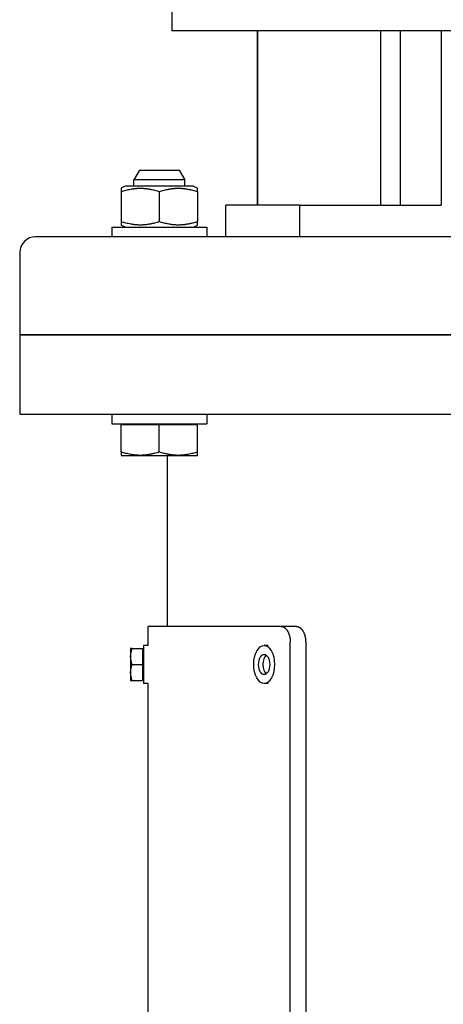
# Model space of a CAD drawing. Extents: x -89225 to 110569, y 13360 to 87647.
# Tile 39 of 256: x 6770 to 6903, y 31708 to 32018. Entities that reach past the tile are written whole.
import ezdxf

# ---------------------------------------------------------------- set-up
doc = ezdxf.new("R2010")
doc.units = 0
doc.layers.add('INSTALLATIE', color=6, linetype='Continuous')

msp = doc.modelspace()

# ---------------------------------------------------------------- linework, layer by layer
at = {"layer": 'INSTALLATIE'}
for p, q in [((6817.7, 32250.84), (6817.7, 32014.84)), ((7326.7, 32014.84), (6817.7, 32014.84)), ((6844.69, 32014.84), (6844.69, 31959.84)), ((6844.69, 31959.84), (6844.69, 32014.84)), ((6883.49, 32014.84), (6883.49, 31959.84)), ((6889.7, 32014.84), (6889.7, 31959.84)), ((6902.62, 32014.84), (6902.62, 31959.84)), ((6807.47, 31970.84), (6805.73, 31967.84)), ((6807.47, 31970.84), (6820, 31970.84)), ((6820, 31970.84), (6821.73, 31967.84)), ((6821.73, 31967.84), (6805.73, 31967.84)), ((6805.73, 31965.84), (6805.73, 31967.84)), ((6821.73, 31965.84), (6821.73, 31967.84)), ((6802.93, 31965.84), (6801.73, 31965.15)), ((6801.73, 31965.15), (6801.73, 31964.08)), ((6801.73, 31964.08), (6801.73, 31954.61)), ((6824.53, 31965.84), (6802.93, 31965.84)), ((6813.73, 31964.08), (6813.73, 31954.61)), ((6824.53, 31965.84), (6825.73, 31965.15)), ((6825.73, 31964.08), (6825.73, 31965.15)), ((6825.73, 31964.08), (6825.73, 31954.61)), ((6858.01, 31959.84), (6834.7, 31959.84)), ((6834.7, 31949.84), (6834.7, 31959.84)), ((6858.01, 31949.84), (6858.01, 31959.84)), ((6858.01, 31959.84), (6902.62, 31959.84)), ((6801.73, 31954.61), (6801.73, 31953.54)), ((6825.73, 31953.54), (6825.73, 31954.61)), ((6798.73, 31952.84), (6828.73, 31952.84)), ((6798.73, 31952.84), (6798.73, 31949.84)), ((6802.93, 31952.84), (6801.73, 31953.54)), ((6824.53, 31952.84), (6825.73, 31953.54)), ((6828.73, 31952.84), (6828.73, 31949.84)), ((7314.7, 31949.84), (6774.7, 31949.84)), ((6769.7, 31944.84), (6769.7, 31918.84)), ((6769.7, 31918.84), (7319.7, 31918.84)), ((6769.7, 31918.84), (6769.7, 31893.84)), ((7319.7, 31918.84), (6769.7, 31918.84)), ((6769.7, 31893.84), (7319.7, 31893.84)), ((6798.73, 31893.84), (6798.73, 31890.84)), ((6828.73, 31893.84), (6828.73, 31890.84)), ((6798.73, 31890.84), (6828.73, 31890.84)), ((6801.73, 31881.92), (6801.73, 31890.54)), ((6801.73, 31890.54), (6813.73, 31890.54)), ((6804.63, 31890.54), (6804.63, 31890.84)), ((6813.73, 31881.92), (6813.73, 31890.54)), ((6813.73, 31890.54), (6825.73, 31890.54)), ((6822.83, 31890.54), (6822.83, 31890.84)), ((6825.73, 31881.92), (6825.73, 31890.54)), ((6801.73, 31881.92), (6801.73, 31880.84)), ((6801.73, 31880.84), (6807.73, 31880.84)), ((6807.73, 31880.84), (6819.73, 31880.84)), ((6816.2, 31880.84), (6816.2, 31826.84)), ((6819.73, 31880.84), (6825.73, 31880.84)), ((6825.73, 31880.84), (6825.73, 31881.92)), ((6852.14, 31826.84), (6810.2, 31826.84)), ((6810.2, 31820.84), (6810.2, 31826.84)), ((6857, 31826.84), (6852.14, 31826.84)), ((6808.69, 31820.84), (6808.69, 31808.84)), ((6810.2, 31820.84), (6808.69, 31820.84)), ((6848.06, 31820.84), (6846.79, 31820.84)), ((6855.04, 31555.84), (6855.04, 31821.84)), ((6859.89, 31821.84), (6859.89, 31555.84)), ((6805.14, 31819.84), (6804.69, 31819.84)), ((6804.69, 31819.84), (6804.69, 31817.34)), ((6805.14, 31819.84), (6808.39, 31819.84)), ((6808.39, 31819.84), (6808.39, 31814.84)), ((6808.39, 31818.24), (6808.69, 31818.24)), ((6804.69, 31817.34), (6804.69, 31812.34)), ((6805.14, 31814.84), (6808.39, 31814.84)), ((6808.39, 31814.84), (6808.39, 31809.84)), ((6804.69, 31812.34), (6804.69, 31809.84)), ((6804.69, 31809.84), (6805.14, 31809.84)), ((6805.14, 31809.84), (6808.39, 31809.84)), ((6808.39, 31811.44), (6808.69, 31811.44)), ((6810.2, 31808.84), (6808.69, 31808.84)), ((6810.2, 31566.84), (6810.2, 31808.84)), ((6848.06, 31808.84), (6846.79, 31808.84))]:
    msp.add_line(p, q, dxfattribs=at)
msp.add_arc((6774.7, 31944.84), 5, 90, 180, dxfattribs=at)
for major_axis in [(0, -6), (0, 3.2)]:
    msp.add_ellipse((6846.79, 31814.84), major_axis=major_axis, ratio=0.544775, dxfattribs=at)
msp.add_ellipse((6848.13, 31814.84), major_axis=(0, -3.2), ratio=0.544775, start_param=3.536615, end_param=5.888162, dxfattribs=at)
for points, knots in [([(6801.73, 31964.08), (6801.98, 31964.16), (6802.22, 31964.24), (6802.47, 31964.31), (6802.71, 31964.39), (6802.96, 31964.46), (6803.21, 31964.52), (6803.45, 31964.59), (6803.7, 31964.65), (6803.95, 31964.71), (6804.2, 31964.76), (6804.45, 31964.82), (6804.7, 31964.86), (6804.82, 31964.89), (6804.95, 31964.91), (6805.08, 31964.93), (6805.2, 31964.95), (6805.33, 31964.97), (6805.45, 31964.99), (6805.58, 31965), (6805.71, 31965.02), (6805.83, 31965.04), (6805.96, 31965.05), (6806.08, 31965.07), (6806.21, 31965.08), (6806.34, 31965.09), (6806.46, 31965.1), (6806.59, 31965.11), (6806.72, 31965.12), (6806.85, 31965.13), (6806.97, 31965.13), (6807.1, 31965.14), (6807.23, 31965.14), (6807.35, 31965.15), (6807.48, 31965.15), (6807.61, 31965.15), (6807.74, 31965.15), (6807.86, 31965.15), (6807.99, 31965.15), (6808.12, 31965.15), (6808.24, 31965.14), (6808.37, 31965.14), (6808.5, 31965.13), (6808.62, 31965.13), (6808.75, 31965.12), (6808.88, 31965.11), (6809, 31965.1), (6809.13, 31965.09), (6809.26, 31965.08), (6809.38, 31965.07), (6809.51, 31965.05), (6809.64, 31965.04), (6809.76, 31965.02), (6809.89, 31965), (6810.01, 31964.99), (6810.14, 31964.97), (6810.26, 31964.95), (6810.39, 31964.93), (6810.52, 31964.91), (6810.64, 31964.89), (6810.77, 31964.86), (6810.89, 31964.84), (6811.02, 31964.81), (6811.14, 31964.79), (6811.27, 31964.76), (6811.39, 31964.74), (6811.52, 31964.71), (6811.77, 31964.65), (6812.01, 31964.59), (6812.26, 31964.52), (6812.51, 31964.46), (6812.76, 31964.39), (6813, 31964.31), (6813.25, 31964.24), (6813.49, 31964.16), (6813.73, 31964.08)], [0, 0, 0, 0, 0.879148, 0.879148, 0.879148, 1.757972, 1.757972, 1.757972, 2.636267, 2.636267, 2.636267, 3.514076, 3.514076, 3.514076, 3.95334, 3.95334, 3.95334, 4.393087, 4.393087, 4.393087, 4.833207, 4.833207, 4.833207, 5.273592, 5.273592, 5.273592, 5.714137, 5.714137, 5.714137, 6.154736, 6.154736, 6.154736, 6.595289, 6.595289, 6.595289, 7.035702, 7.035702, 7.035702, 7.475887, 7.475887, 7.475887, 7.915765, 7.915765, 7.915765, 8.355267, 8.355267, 8.355267, 8.794338, 8.794338, 8.794338, 9.233235, 9.233235, 9.233235, 9.672328, 9.672328, 9.672328, 10.111633, 10.111633, 10.111633, 10.551146, 10.551146, 10.551146, 10.990843, 10.990843, 10.990843, 11.430685, 11.430685, 11.430685, 12.310566, 12.310566, 12.310566, 13.19017, 13.19017, 13.19017, 14.068676, 14.068676, 14.068676, 14.068676]), ([(6813.73, 31964.08), (6813.98, 31964.16), (6814.22, 31964.24), (6814.47, 31964.31), (6814.71, 31964.39), (6814.96, 31964.46), (6815.21, 31964.52), (6815.46, 31964.59), (6815.7, 31964.65), (6815.95, 31964.71), (6816.08, 31964.74), (6816.2, 31964.76), (6816.33, 31964.79), (6816.45, 31964.81), (6816.58, 31964.84), (6816.7, 31964.86), (6816.83, 31964.89), (6816.95, 31964.91), (6817.08, 31964.93), (6817.2, 31964.95), (6817.33, 31964.97), (6817.46, 31964.99), (6817.58, 31965), (6817.71, 31965.02), (6817.83, 31965.04), (6817.96, 31965.05), (6818.09, 31965.07), (6818.21, 31965.08), (6818.34, 31965.09), (6818.46, 31965.1), (6818.59, 31965.11), (6818.72, 31965.12), (6818.84, 31965.13), (6818.97, 31965.13), (6819.1, 31965.14), (6819.23, 31965.14), (6819.35, 31965.15), (6819.48, 31965.15), (6819.61, 31965.15), (6819.73, 31965.15), (6819.86, 31965.15), (6819.99, 31965.15), (6820.11, 31965.15), (6820.24, 31965.14), (6820.37, 31965.14), (6820.5, 31965.13), (6820.62, 31965.13), (6820.75, 31965.12), (6820.88, 31965.11), (6821, 31965.1), (6821.13, 31965.09), (6821.26, 31965.08), (6821.38, 31965.07), (6821.51, 31965.05), (6821.64, 31965.04), (6821.76, 31965.02), (6821.89, 31965), (6822.02, 31964.99), (6822.14, 31964.97), (6822.27, 31964.95), (6822.39, 31964.93), (6822.52, 31964.91), (6822.64, 31964.89), (6822.77, 31964.86), (6823.02, 31964.82), (6823.27, 31964.76), (6823.52, 31964.71), (6823.77, 31964.65), (6824.01, 31964.59), (6824.26, 31964.52), (6824.51, 31964.46), (6824.75, 31964.39), (6825, 31964.31), (6825.25, 31964.24), (6825.49, 31964.16), (6825.73, 31964.08)], [0, 0, 0, 0, 0.878505, 0.878505, 0.878505, 1.75811, 1.75811, 1.75811, 2.63799, 2.63799, 2.63799, 3.077832, 3.077832, 3.077832, 3.51753, 3.51753, 3.51753, 3.957042, 3.957042, 3.957042, 4.396347, 4.396347, 4.396347, 4.835441, 4.835441, 4.835441, 5.274338, 5.274338, 5.274338, 5.713409, 5.713409, 5.713409, 6.152911, 6.152911, 6.152911, 6.592788, 6.592788, 6.592788, 7.032973, 7.032973, 7.032973, 7.473386, 7.473386, 7.473386, 7.91394, 7.91394, 7.91394, 8.354539, 8.354539, 8.354539, 8.795083, 8.795083, 8.795083, 9.235469, 9.235469, 9.235469, 9.675589, 9.675589, 9.675589, 10.115335, 10.115335, 10.115335, 10.5546, 10.5546, 10.5546, 11.432409, 11.432409, 11.432409, 12.310703, 12.310703, 12.310703, 13.189528, 13.189528, 13.189528, 14.068676, 14.068676, 14.068676, 14.068676]), ([(6813.73, 31954.61), (6813.49, 31954.53), (6813.25, 31954.45), (6813, 31954.38), (6812.76, 31954.3), (6812.51, 31954.23), (6812.26, 31954.17), (6812.01, 31954.1), (6811.77, 31954.04), (6811.52, 31953.98), (6811.39, 31953.95), (6811.27, 31953.93), (6811.14, 31953.9), (6811.02, 31953.87), (6810.89, 31953.85), (6810.77, 31953.83), (6810.64, 31953.8), (6810.52, 31953.78), (6810.39, 31953.76), (6810.26, 31953.74), (6810.14, 31953.72), (6810.01, 31953.7), (6809.89, 31953.68), (6809.76, 31953.67), (6809.64, 31953.65), (6809.51, 31953.64), (6809.38, 31953.62), (6809.26, 31953.61), (6809.13, 31953.6), (6809, 31953.59), (6808.88, 31953.58), (6808.75, 31953.57), (6808.62, 31953.56), (6808.5, 31953.56), (6808.37, 31953.55), (6808.24, 31953.54), (6808.12, 31953.54), (6807.99, 31953.54), (6807.86, 31953.54), (6807.74, 31953.54), (6807.61, 31953.54), (6807.48, 31953.54), (6807.35, 31953.54), (6807.23, 31953.54), (6807.1, 31953.55), (6806.97, 31953.56), (6806.85, 31953.56), (6806.72, 31953.57), (6806.59, 31953.58), (6806.46, 31953.59), (6806.34, 31953.6), (6806.21, 31953.61), (6806.08, 31953.62), (6805.96, 31953.64), (6805.83, 31953.65), (6805.71, 31953.67), (6805.58, 31953.68), (6805.45, 31953.7), (6805.33, 31953.72), (6805.2, 31953.74), (6805.08, 31953.76), (6804.95, 31953.78), (6804.82, 31953.8), (6804.7, 31953.83), (6804.45, 31953.87), (6804.2, 31953.93), (6803.95, 31953.98), (6803.7, 31954.04), (6803.45, 31954.1), (6803.21, 31954.17), (6802.96, 31954.23), (6802.71, 31954.3), (6802.47, 31954.38), (6802.22, 31954.45), (6801.98, 31954.53), (6801.73, 31954.61)], [0, 0, 0, 0, 0.878505, 0.878505, 0.878505, 1.75811, 1.75811, 1.75811, 2.63799, 2.63799, 2.63799, 3.077832, 3.077832, 3.077832, 3.51753, 3.51753, 3.51753, 3.957042, 3.957042, 3.957042, 4.396347, 4.396347, 4.396347, 4.835441, 4.835441, 4.835441, 5.274338, 5.274338, 5.274338, 5.713409, 5.713409, 5.713409, 6.152911, 6.152911, 6.152911, 6.592788, 6.592788, 6.592788, 7.032973, 7.032973, 7.032973, 7.473386, 7.473386, 7.473386, 7.91394, 7.91394, 7.91394, 8.354539, 8.354539, 8.354539, 8.795083, 8.795083, 8.795083, 9.235469, 9.235469, 9.235469, 9.675589, 9.675589, 9.675589, 10.115335, 10.115335, 10.115335, 10.5546, 10.5546, 10.5546, 11.432409, 11.432409, 11.432409, 12.310703, 12.310703, 12.310703, 13.189528, 13.189528, 13.189528, 14.068676, 14.068676, 14.068676, 14.068676]), ([(6825.73, 31954.61), (6825.49, 31954.53), (6825.25, 31954.45), (6825, 31954.38), (6824.76, 31954.3), (6824.51, 31954.23), (6824.26, 31954.17), (6824.01, 31954.1), (6823.77, 31954.04), (6823.52, 31953.98), (6823.39, 31953.95), (6823.27, 31953.93), (6823.14, 31953.9), (6823.02, 31953.87), (6822.89, 31953.85), (6822.77, 31953.83), (6822.64, 31953.8), (6822.52, 31953.78), (6822.39, 31953.76), (6822.26, 31953.74), (6822.14, 31953.72), (6822.01, 31953.7), (6821.89, 31953.68), (6821.76, 31953.67), (6821.64, 31953.65), (6821.51, 31953.64), (6821.38, 31953.62), (6821.26, 31953.61), (6821.13, 31953.6), (6821, 31953.59), (6820.88, 31953.58), (6820.75, 31953.57), (6820.62, 31953.56), (6820.5, 31953.56), (6820.37, 31953.55), (6820.24, 31953.54), (6820.12, 31953.54), (6819.99, 31953.54), (6819.86, 31953.54), (6819.74, 31953.54), (6819.61, 31953.54), (6819.48, 31953.54), (6819.35, 31953.54), (6819.23, 31953.54), (6819.1, 31953.55), (6818.97, 31953.56), (6818.85, 31953.56), (6818.72, 31953.57), (6818.59, 31953.58), (6818.46, 31953.59), (6818.34, 31953.6), (6818.21, 31953.61), (6818.08, 31953.62), (6817.96, 31953.64), (6817.83, 31953.65), (6817.71, 31953.67), (6817.58, 31953.68), (6817.45, 31953.7), (6817.33, 31953.72), (6817.2, 31953.74), (6817.08, 31953.76), (6816.95, 31953.78), (6816.82, 31953.8), (6816.7, 31953.83), (6816.45, 31953.87), (6816.2, 31953.93), (6815.95, 31953.98), (6815.7, 31954.04), (6815.45, 31954.1), (6815.21, 31954.17), (6814.96, 31954.23), (6814.71, 31954.3), (6814.47, 31954.38), (6814.22, 31954.45), (6813.98, 31954.53), (6813.73, 31954.61)], [0, 0, 0, 0, 0.878505, 0.878505, 0.878505, 1.75811, 1.75811, 1.75811, 2.63799, 2.63799, 2.63799, 3.077832, 3.077832, 3.077832, 3.51753, 3.51753, 3.51753, 3.957042, 3.957042, 3.957042, 4.396347, 4.396347, 4.396347, 4.835441, 4.835441, 4.835441, 5.274338, 5.274338, 5.274338, 5.713409, 5.713409, 5.713409, 6.152911, 6.152911, 6.152911, 6.592788, 6.592788, 6.592788, 7.032973, 7.032973, 7.032973, 7.473386, 7.473386, 7.473386, 7.91394, 7.91394, 7.91394, 8.354539, 8.354539, 8.354539, 8.795083, 8.795083, 8.795083, 9.235469, 9.235469, 9.235469, 9.675589, 9.675589, 9.675589, 10.115335, 10.115335, 10.115335, 10.5546, 10.5546, 10.5546, 11.432409, 11.432409, 11.432409, 12.310703, 12.310703, 12.310703, 13.189528, 13.189528, 13.189528, 14.068676, 14.068676, 14.068676, 14.068676]), ([(6807.73, 31880.84), (6807.61, 31880.84), (6807.48, 31880.85), (6807.35, 31880.85), (6807.23, 31880.85), (6807.1, 31880.86), (6806.97, 31880.86), (6806.84, 31880.87), (6806.72, 31880.88), (6806.59, 31880.89), (6806.46, 31880.9), (6806.34, 31880.91), (6806.21, 31880.92), (6806.08, 31880.93), (6805.96, 31880.94), (6805.83, 31880.96), (6805.7, 31880.97), (6805.58, 31880.99), (6805.45, 31881.01), (6805.33, 31881.03), (6805.2, 31881.05), (6805.07, 31881.07), (6804.95, 31881.09), (6804.82, 31881.11), (6804.7, 31881.13), (6804.45, 31881.18), (6804.2, 31881.23), (6803.95, 31881.29), (6803.7, 31881.35), (6803.45, 31881.41), (6803.21, 31881.47), (6802.96, 31881.54), (6802.71, 31881.61), (6802.47, 31881.68), (6802.22, 31881.76), (6801.98, 31881.83), (6801.73, 31881.92)], [0, 0, 0, 0, 0.440328, 0.440328, 0.440328, 0.880797, 0.880797, 0.880797, 1.321311, 1.321311, 1.321311, 1.761769, 1.761769, 1.761769, 2.202069, 2.202069, 2.202069, 2.642103, 2.642103, 2.642103, 3.081764, 3.081764, 3.081764, 3.520942, 3.520942, 3.520942, 4.398581, 4.398581, 4.398581, 5.276706, 5.276706, 5.276706, 6.15536, 6.15536, 6.15536, 7.034338, 7.034338, 7.034338, 7.034338]), ([(6813.73, 31881.92), (6813.49, 31881.83), (6813.25, 31881.76), (6813, 31881.68), (6812.76, 31881.61), (6812.51, 31881.54), (6812.26, 31881.47), (6812.01, 31881.41), (6811.76, 31881.35), (6811.52, 31881.29), (6811.39, 31881.26), (6811.27, 31881.23), (6811.14, 31881.21), (6811.02, 31881.18), (6810.89, 31881.16), (6810.77, 31881.13), (6810.64, 31881.11), (6810.52, 31881.09), (6810.39, 31881.07), (6810.26, 31881.05), (6810.14, 31881.03), (6810.01, 31881.01), (6809.89, 31880.99), (6809.76, 31880.97), (6809.63, 31880.96), (6809.51, 31880.94), (6809.38, 31880.93), (6809.26, 31880.92), (6809.13, 31880.91), (6809, 31880.9), (6808.88, 31880.89), (6808.75, 31880.88), (6808.62, 31880.87), (6808.5, 31880.86), (6808.37, 31880.86), (6808.24, 31880.85), (6808.12, 31880.85), (6807.99, 31880.85), (6807.86, 31880.84), (6807.73, 31880.84)], [0, 0, 0, 0, 0.878676, 0.878676, 0.878676, 1.758451, 1.758451, 1.758451, 2.638502, 2.638502, 2.638502, 3.078429, 3.078429, 3.078429, 3.518211, 3.518211, 3.518211, 3.957808, 3.957808, 3.957808, 4.397198, 4.397198, 4.397198, 4.836376, 4.836376, 4.836376, 5.275358, 5.275358, 5.275358, 5.714515, 5.714515, 5.714515, 6.154103, 6.154103, 6.154103, 6.594067, 6.594067, 6.594067, 7.034338, 7.034338, 7.034338, 7.034338]), ([(6819.73, 31880.84), (6819.61, 31880.84), (6819.48, 31880.85), (6819.35, 31880.85), (6819.23, 31880.85), (6819.1, 31880.86), (6818.97, 31880.86), (6818.85, 31880.87), (6818.72, 31880.88), (6818.59, 31880.89), (6818.47, 31880.9), (6818.34, 31880.91), (6818.21, 31880.92), (6818.09, 31880.93), (6817.96, 31880.94), (6817.83, 31880.96), (6817.71, 31880.97), (6817.58, 31880.99), (6817.46, 31881.01), (6817.33, 31881.03), (6817.2, 31881.05), (6817.08, 31881.07), (6816.95, 31881.09), (6816.83, 31881.11), (6816.7, 31881.13), (6816.58, 31881.16), (6816.45, 31881.18), (6816.33, 31881.21), (6816.2, 31881.23), (6816.08, 31881.26), (6815.95, 31881.29), (6815.7, 31881.35), (6815.46, 31881.41), (6815.21, 31881.47), (6814.96, 31881.54), (6814.71, 31881.61), (6814.47, 31881.68), (6814.22, 31881.76), (6813.98, 31881.83), (6813.73, 31881.92)], [0, 0, 0, 0, 0.440271, 0.440271, 0.440271, 0.880235, 0.880235, 0.880235, 1.319823, 1.319823, 1.319823, 1.75898, 1.75898, 1.75898, 2.197962, 2.197962, 2.197962, 2.63714, 2.63714, 2.63714, 3.07653, 3.07653, 3.07653, 3.516127, 3.516127, 3.516127, 3.955909, 3.955909, 3.955909, 4.395836, 4.395836, 4.395836, 5.275887, 5.275887, 5.275887, 6.155662, 6.155662, 6.155662, 7.034338, 7.034338, 7.034338, 7.034338]), ([(6825.73, 31881.92), (6825.49, 31881.83), (6825.25, 31881.76), (6825, 31881.68), (6824.76, 31881.61), (6824.51, 31881.54), (6824.26, 31881.47), (6824.01, 31881.41), (6823.77, 31881.35), (6823.52, 31881.29), (6823.27, 31881.23), (6823.02, 31881.18), (6822.77, 31881.13), (6822.64, 31881.11), (6822.52, 31881.09), (6822.39, 31881.07), (6822.27, 31881.05), (6822.14, 31881.03), (6822.02, 31881.01), (6821.89, 31880.99), (6821.76, 31880.97), (6821.64, 31880.96), (6821.51, 31880.94), (6821.39, 31880.93), (6821.26, 31880.92), (6821.13, 31880.91), (6821, 31880.9), (6820.88, 31880.89), (6820.75, 31880.88), (6820.62, 31880.87), (6820.5, 31880.86), (6820.37, 31880.86), (6820.24, 31880.85), (6820.12, 31880.85), (6819.99, 31880.85), (6819.86, 31880.84), (6819.73, 31880.84)], [0, 0, 0, 0, 0.878977, 0.878977, 0.878977, 1.757632, 1.757632, 1.757632, 2.635757, 2.635757, 2.635757, 3.513396, 3.513396, 3.513396, 3.952574, 3.952574, 3.952574, 4.392234, 4.392234, 4.392234, 4.832269, 4.832269, 4.832269, 5.272568, 5.272568, 5.272568, 5.713027, 5.713027, 5.713027, 6.153541, 6.153541, 6.153541, 6.594009, 6.594009, 6.594009, 7.034338, 7.034338, 7.034338, 7.034338]), ([(6852.14, 31826.84), (6852.19, 31826.84), (6852.24, 31826.84), (6852.28, 31826.84), (6852.3, 31826.84), (6852.33, 31826.83), (6852.35, 31826.83), (6852.37, 31826.83), (6852.4, 31826.82), (6852.42, 31826.82), (6852.47, 31826.81), (6852.51, 31826.8), (6852.56, 31826.79), (6852.61, 31826.78), (6852.65, 31826.76), (6852.7, 31826.75), (6852.75, 31826.73), (6852.79, 31826.71), (6852.84, 31826.69), (6852.88, 31826.67), (6852.93, 31826.65), (6852.97, 31826.63), (6853.02, 31826.61), (6853.06, 31826.58), (6853.11, 31826.55), (6853.15, 31826.52), (6853.2, 31826.49), (6853.24, 31826.46), (6853.28, 31826.43), (6853.33, 31826.4), (6853.37, 31826.36), (6853.39, 31826.35), (6853.41, 31826.33), (6853.43, 31826.31), (6853.46, 31826.29), (6853.48, 31826.27), (6853.5, 31826.25), (6853.54, 31826.22), (6853.58, 31826.18), (6853.62, 31826.13), (6853.66, 31826.09), (6853.7, 31826.05), (6853.74, 31826), (6853.78, 31825.96), (6853.82, 31825.91), (6853.86, 31825.86), (6853.9, 31825.81), (6853.93, 31825.76), (6853.97, 31825.71), (6854.01, 31825.66), (6854.04, 31825.6), (6854.08, 31825.55), (6854.11, 31825.49), (6854.15, 31825.44), (6854.18, 31825.38), (6854.22, 31825.32), (6854.25, 31825.26), (6854.28, 31825.2), (6854.3, 31825.17), (6854.31, 31825.14), (6854.33, 31825.11), (6854.34, 31825.08), (6854.36, 31825.05), (6854.37, 31825.02), (6854.4, 31824.95), (6854.43, 31824.89), (6854.46, 31824.82), (6854.49, 31824.76), (6854.52, 31824.69), (6854.55, 31824.62), (6854.57, 31824.55), (6854.6, 31824.48), (6854.62, 31824.41), (6854.65, 31824.34), (6854.67, 31824.27), (6854.69, 31824.2), (6854.72, 31824.13), (6854.74, 31824.05), (6854.76, 31823.98), (6854.78, 31823.9), (6854.8, 31823.83), (6854.82, 31823.75), (6854.84, 31823.68), (6854.85, 31823.6), (6854.87, 31823.53), (6854.88, 31823.49), (6854.88, 31823.45), (6854.89, 31823.41), (6854.9, 31823.37), (6854.91, 31823.33), (6854.91, 31823.29), (6854.93, 31823.22), (6854.94, 31823.14), (6854.95, 31823.06), (6854.96, 31822.98), (6854.97, 31822.9), (6854.98, 31822.82), (6854.99, 31822.74), (6855, 31822.66), (6855.01, 31822.58), (6855.01, 31822.5), (6855.02, 31822.41), (6855.03, 31822.33), (6855.03, 31822.25), (6855.03, 31822.17), (6855.04, 31822.09), (6855.04, 31822.01), (6855.04, 31821.93), (6855.04, 31821.84)], [0, 0, 0, 0, 0.24405, 0.24405, 0.24405, 0.366082, 0.366082, 0.366082, 0.488285, 0.488285, 0.488285, 0.73341, 0.73341, 0.73341, 0.979275, 0.979275, 0.979275, 1.225585, 1.225585, 1.225585, 1.472034, 1.472034, 1.472034, 1.718306, 1.718306, 1.718306, 1.964094, 1.964094, 1.964094, 2.209109, 2.209109, 2.209109, 2.331247, 2.331247, 2.331247, 2.453422, 2.453422, 2.453422, 2.698502, 2.698502, 2.698502, 2.944334, 2.944334, 2.944334, 3.190629, 3.190629, 3.190629, 3.437078, 3.437078, 3.437078, 3.683367, 3.683367, 3.683367, 3.929187, 3.929187, 3.929187, 4.17425, 4.17425, 4.17425, 4.296415, 4.296415, 4.296415, 4.418562, 4.418562, 4.418562, 4.663595, 4.663595, 4.663595, 4.909395, 4.909395, 4.909395, 5.155673, 5.155673, 5.155673, 5.402122, 5.402122, 5.402122, 5.648427, 5.648427, 5.648427, 5.89428, 5.89428, 5.89428, 6.139389, 6.139389, 6.139389, 6.261582, 6.261582, 6.261582, 6.383685, 6.383685, 6.383685, 6.628455, 6.628455, 6.628455, 6.873758, 6.873758, 6.873758, 7.119301, 7.119301, 7.119301, 7.364777, 7.364777, 7.364777, 7.609886, 7.609886, 7.609886, 7.85434, 7.85434, 7.85434, 7.85434]), ([(6857, 31826.84), (6857.04, 31826.84), (6857.09, 31826.84), (6857.14, 31826.84), (6857.16, 31826.84), (6857.18, 31826.83), (6857.21, 31826.83), (6857.23, 31826.83), (6857.25, 31826.82), (6857.27, 31826.82), (6857.32, 31826.81), (6857.37, 31826.8), (6857.41, 31826.79), (6857.46, 31826.78), (6857.51, 31826.76), (6857.55, 31826.75), (6857.6, 31826.73), (6857.65, 31826.71), (6857.69, 31826.69), (6857.74, 31826.67), (6857.78, 31826.65), (6857.83, 31826.63), (6857.87, 31826.61), (6857.92, 31826.58), (6857.96, 31826.55), (6858.01, 31826.52), (6858.05, 31826.49), (6858.09, 31826.46), (6858.14, 31826.43), (6858.18, 31826.4), (6858.22, 31826.36), (6858.25, 31826.35), (6858.27, 31826.33), (6858.29, 31826.31), (6858.31, 31826.29), (6858.33, 31826.27), (6858.35, 31826.25), (6858.39, 31826.22), (6858.43, 31826.18), (6858.47, 31826.13), (6858.51, 31826.09), (6858.55, 31826.05), (6858.59, 31826), (6858.63, 31825.96), (6858.67, 31825.91), (6858.71, 31825.86), (6858.75, 31825.81), (6858.79, 31825.76), (6858.82, 31825.71), (6858.86, 31825.66), (6858.9, 31825.6), (6858.93, 31825.55), (6858.97, 31825.49), (6859, 31825.44), (6859.04, 31825.38), (6859.07, 31825.32), (6859.1, 31825.26), (6859.13, 31825.2), (6859.15, 31825.17), (6859.17, 31825.14), (6859.18, 31825.11), (6859.2, 31825.08), (6859.21, 31825.05), (6859.23, 31825.02), (6859.26, 31824.95), (6859.29, 31824.89), (6859.32, 31824.82), (6859.34, 31824.76), (6859.37, 31824.69), (6859.4, 31824.62), (6859.42, 31824.55), (6859.45, 31824.48), (6859.48, 31824.41), (6859.5, 31824.34), (6859.52, 31824.27), (6859.55, 31824.2), (6859.57, 31824.13), (6859.59, 31824.05), (6859.61, 31823.98), (6859.63, 31823.9), (6859.65, 31823.83), (6859.67, 31823.75), (6859.69, 31823.68), (6859.71, 31823.6), (6859.72, 31823.53), (6859.73, 31823.49), (6859.74, 31823.45), (6859.74, 31823.41), (6859.75, 31823.37), (6859.76, 31823.33), (6859.77, 31823.29), (6859.78, 31823.22), (6859.79, 31823.14), (6859.8, 31823.06), (6859.82, 31822.98), (6859.83, 31822.9), (6859.84, 31822.82), (6859.85, 31822.74), (6859.85, 31822.66), (6859.86, 31822.58), (6859.87, 31822.5), (6859.87, 31822.41), (6859.88, 31822.33), (6859.88, 31822.25), (6859.89, 31822.17), (6859.89, 31822.09), (6859.89, 31822.01), (6859.89, 31821.93), (6859.89, 31821.84)], [0, 0, 0, 0, 0.244055, 0.244055, 0.244055, 0.366087, 0.366087, 0.366087, 0.488271, 0.488271, 0.488271, 0.733367, 0.733367, 0.733367, 0.979212, 0.979212, 0.979212, 1.225516, 1.225516, 1.225516, 1.471969, 1.471969, 1.471969, 1.718258, 1.718258, 1.718258, 1.964074, 1.964074, 1.964074, 2.209128, 2.209128, 2.209128, 2.331288, 2.331288, 2.331288, 2.453444, 2.453444, 2.453444, 2.698493, 2.698493, 2.698493, 2.944306, 2.944306, 2.944306, 3.190593, 3.190593, 3.190593, 3.437046, 3.437046, 3.437046, 3.683351, 3.683351, 3.683351, 3.9292, 3.9292, 3.9292, 4.1743, 4.1743, 4.1743, 4.296488, 4.296488, 4.296488, 4.418619, 4.418619, 4.418619, 4.663622, 4.663622, 4.663622, 4.909402, 4.909402, 4.909402, 5.155672, 5.155672, 5.155672, 5.402124, 5.402124, 5.402124, 5.648444, 5.648444, 5.648444, 5.894324, 5.894324, 5.894324, 6.139471, 6.139471, 6.139471, 6.261686, 6.261686, 6.261686, 6.383781, 6.383781, 6.383781, 6.628524, 6.628524, 6.628524, 6.873806, 6.873806, 6.873806, 7.119333, 7.119333, 7.119333, 7.364799, 7.364799, 7.364799, 7.609904, 7.609904, 7.609904, 7.854359, 7.854359, 7.854359, 7.854359]), ([(6804.69, 31817.34), (6804.69, 31817.4), (6804.69, 31817.45), (6804.69, 31817.5), (6804.69, 31817.56), (6804.69, 31817.61), (6804.7, 31817.66), (6804.7, 31817.71), (6804.7, 31817.77), (6804.71, 31817.82), (6804.71, 31817.87), (6804.71, 31817.93), (6804.72, 31817.98), (6804.73, 31818.08), (6804.74, 31818.19), (6804.76, 31818.29), (6804.77, 31818.4), (6804.79, 31818.5), (6804.81, 31818.61), (6804.83, 31818.71), (6804.85, 31818.82), (6804.87, 31818.92), (6804.9, 31819.02), (6804.92, 31819.13), (6804.95, 31819.23), (6805.01, 31819.44), (6805.07, 31819.64), (6805.14, 31819.84)], [0, 0, 0, 0, 0.183446, 0.183446, 0.183446, 0.366765, 0.366765, 0.366765, 0.549926, 0.549926, 0.549926, 0.732908, 0.732908, 0.732908, 1.098808, 1.098808, 1.098808, 1.465053, 1.465053, 1.465053, 1.831598, 1.831598, 1.831598, 2.198286, 2.198286, 2.198286, 2.930974, 2.930974, 2.930974, 2.930974]), ([(6805.14, 31814.84), (6805.1, 31814.95), (6805.07, 31815.05), (6805.04, 31815.15), (6805.01, 31815.25), (6804.98, 31815.35), (6804.95, 31815.46), (6804.92, 31815.56), (6804.9, 31815.66), (6804.87, 31815.77), (6804.85, 31815.87), (6804.83, 31815.98), (6804.81, 31816.08), (6804.79, 31816.18), (6804.77, 31816.29), (6804.76, 31816.39), (6804.75, 31816.45), (6804.74, 31816.5), (6804.74, 31816.55), (6804.73, 31816.6), (6804.72, 31816.66), (6804.72, 31816.71), (6804.71, 31816.76), (6804.71, 31816.81), (6804.71, 31816.87), (6804.7, 31816.92), (6804.7, 31816.97), (6804.7, 31817.03), (6804.69, 31817.08), (6804.69, 31817.13), (6804.69, 31817.19), (6804.69, 31817.24), (6804.69, 31817.29), (6804.69, 31817.34)], [0, 0, 0, 0, 0.366241, 0.366241, 0.366241, 0.732347, 0.732347, 0.732347, 1.098232, 1.098232, 1.098232, 1.463915, 1.463915, 1.463915, 1.830098, 1.830098, 1.830098, 2.013445, 2.013445, 2.013445, 2.196904, 2.196904, 2.196904, 2.380428, 2.380428, 2.380428, 2.563975, 2.563975, 2.563975, 2.747504, 2.747504, 2.747504, 2.930974, 2.930974, 2.930974, 2.930974]), ([(6804.69, 31812.34), (6804.69, 31812.4), (6804.69, 31812.45), (6804.69, 31812.5), (6804.69, 31812.56), (6804.69, 31812.61), (6804.7, 31812.66), (6804.7, 31812.71), (6804.7, 31812.77), (6804.71, 31812.82), (6804.71, 31812.87), (6804.71, 31812.93), (6804.72, 31812.98), (6804.73, 31813.08), (6804.74, 31813.19), (6804.76, 31813.29), (6804.77, 31813.4), (6804.79, 31813.5), (6804.81, 31813.61), (6804.83, 31813.71), (6804.85, 31813.82), (6804.87, 31813.92), (6804.9, 31814.02), (6804.92, 31814.13), (6804.95, 31814.23), (6805.01, 31814.44), (6805.07, 31814.64), (6805.14, 31814.84)], [0, 0, 0, 0, 0.183446, 0.183446, 0.183446, 0.366765, 0.366765, 0.366765, 0.549926, 0.549926, 0.549926, 0.732908, 0.732908, 0.732908, 1.098808, 1.098808, 1.098808, 1.465053, 1.465053, 1.465053, 1.831598, 1.831598, 1.831598, 2.198286, 2.198286, 2.198286, 2.930974, 2.930974, 2.930974, 2.930974]), ([(6805.14, 31809.84), (6805.1, 31809.95), (6805.07, 31810.05), (6805.04, 31810.15), (6805.01, 31810.25), (6804.98, 31810.35), (6804.95, 31810.46), (6804.92, 31810.56), (6804.9, 31810.66), (6804.87, 31810.77), (6804.85, 31810.87), (6804.83, 31810.98), (6804.81, 31811.08), (6804.79, 31811.18), (6804.77, 31811.29), (6804.76, 31811.39), (6804.75, 31811.45), (6804.74, 31811.5), (6804.74, 31811.55), (6804.73, 31811.6), (6804.72, 31811.66), (6804.72, 31811.71), (6804.71, 31811.76), (6804.71, 31811.81), (6804.71, 31811.87), (6804.7, 31811.92), (6804.7, 31811.97), (6804.7, 31812.03), (6804.69, 31812.08), (6804.69, 31812.13), (6804.69, 31812.19), (6804.69, 31812.24), (6804.69, 31812.29), (6804.69, 31812.34)], [0, 0, 0, 0, 0.366241, 0.366241, 0.366241, 0.732347, 0.732347, 0.732347, 1.098232, 1.098232, 1.098232, 1.463915, 1.463915, 1.463915, 1.830098, 1.830098, 1.830098, 2.013445, 2.013445, 2.013445, 2.196904, 2.196904, 2.196904, 2.380428, 2.380428, 2.380428, 2.563975, 2.563975, 2.563975, 2.747504, 2.747504, 2.747504, 2.930974, 2.930974, 2.930974, 2.930974])]:
    msp.add_open_spline(points, degree=3, knots=knots, dxfattribs=at)

doc.saveas('drawing.dxf')
